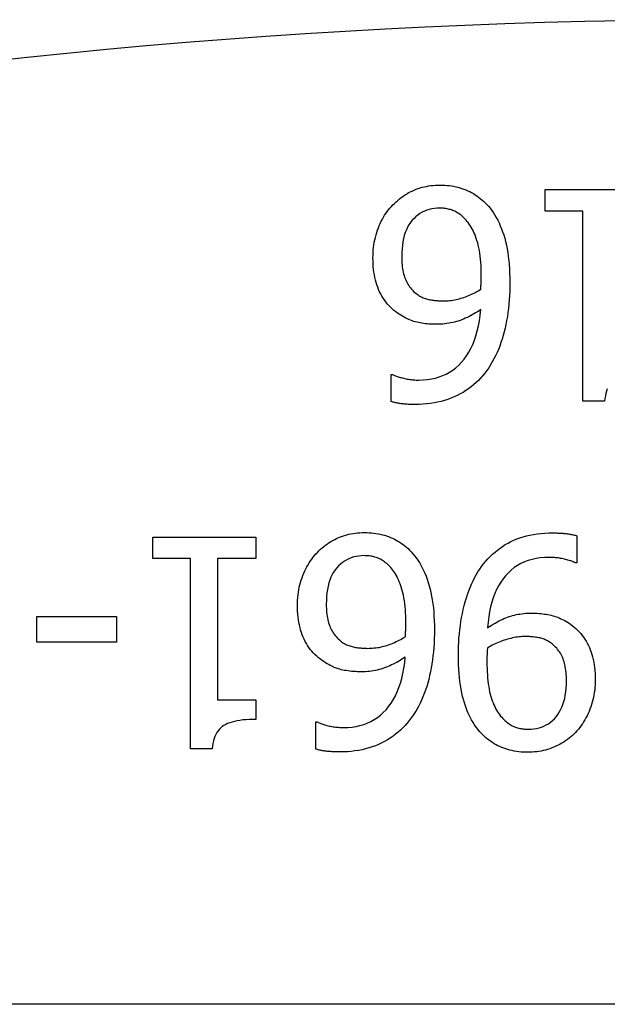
# Model space of a CAD drawing. Header units: inches. Extents: x 2.6 to 80.7, y 4.7 to 41.7.
# Tile 27 of 48: x 15.466 to 15.576, y 30.353 to 30.536. Entities that reach past the tile are written whole.
import ezdxf

# ---------------------------------------------------------------- set-up
doc = ezdxf.new("R2010")
doc.units = ezdxf.units.IN
doc.header["$MEASUREMENT"] = 0
doc.layers.add('Visible Edges(ANSI)', color=7, linetype='Continuous', lineweight=25)
doc.layers.add('Visible Tangent Edges(ANSI)', color=7, linetype='Continuous', lineweight=25)

msp = doc.modelspace()

# ---------------------------------------------------------------- linework, layer by layer
at = {"layer": 'Visible Edges(ANSI)'}
for p, q in [((15.56435, 30.50049), (15.56435, 30.50451)), ((15.56435, 30.50451), (15.58356, 30.50451)), ((15.57134, 30.50049), (15.56435, 30.50049)), ((15.57134, 30.46501), (15.57134, 30.50049)), ((15.53564, 30.46495), (15.53564, 30.47002)), ((15.53564, 30.47002), (15.53586, 30.47002)), ((15.57542, 30.46501), (15.57134, 30.46501)), ((15.49119, 30.43566), (15.49119, 30.43968)), ((15.49119, 30.43968), (15.5104, 30.43968)), ((15.5104, 30.43968), (15.5104, 30.43566)), ((15.57025, 30.43991), (15.57025, 30.43484)), ((15.49818, 30.43566), (15.49119, 30.43566)), ((15.49818, 30.40019), (15.49818, 30.43566)), ((15.5104, 30.43566), (15.50325, 30.43566)), ((15.50325, 30.43566), (15.50325, 30.40928)), ((15.57025, 30.43484), (15.57, 30.43484)), ((15.46953, 30.42006), (15.46953, 30.42485)), ((15.46953, 30.42485), (15.48443, 30.42485)), ((15.48443, 30.42485), (15.48443, 30.42006)), ((15.48443, 30.42006), (15.46953, 30.42006)), ((15.50325, 30.40928), (15.5104, 30.40928)), ((15.5104, 30.40928), (15.5104, 30.40567)), ((15.52157, 30.40012), (15.52157, 30.4052)), ((15.52157, 30.4052), (15.52179, 30.4052)), ((15.50226, 30.40019), (15.49818, 30.40019)), ((18.51741, 30.35251), (2.68541, 30.35251))]:
    msp.add_line(p, q, dxfattribs=at)
at = {"layer": 'Visible Edges(ANSI)', "flags": 128}
for points in [[(15.53592, 30.50164), (15.53622, 30.50193), (15.53652, 30.50222), (15.53683, 30.50249), (15.53714, 30.50275), (15.53746, 30.503), (15.53779, 30.50323), (15.53812, 30.50346), (15.53846, 30.50367), (15.53881, 30.50387), (15.53916, 30.50406), (15.53951, 30.50423), (15.53988, 30.50439), (15.54025, 30.50455), (15.54062, 30.50468), (15.54101, 30.50481), (15.5414, 30.50492), (15.54179, 30.50502), (15.54219, 30.5051), (15.5426, 30.50517), (15.54301, 30.50523), (15.54343, 30.50528), (15.54386, 30.50531), (15.54429, 30.50533), (15.54473, 30.50534)], [(15.54473, 30.50534), (15.54517, 30.50533), (15.5456, 30.50531), (15.54602, 30.50528), (15.54644, 30.50524), (15.54685, 30.50518), (15.54726, 30.50511), (15.54766, 30.50503), (15.54805, 30.50494), (15.54844, 30.50483), (15.54882, 30.50472), (15.54919, 30.50459), (15.54956, 30.50444), (15.54992, 30.50429), (15.55028, 30.50412), (15.55062, 30.50394), (15.55096, 30.50375), (15.55129, 30.50354), (15.55162, 30.50333), (15.55193, 30.5031), (15.55224, 30.50285), (15.55254, 30.5026), (15.55284, 30.50233), (15.55313, 30.50205), (15.55341, 30.50176)], [(15.53222, 30.49174), (15.53223, 30.49225), (15.53225, 30.49274), (15.53228, 30.49323), (15.53233, 30.49371), (15.5324, 30.49419), (15.53247, 30.49466), (15.53256, 30.49512), (15.53267, 30.49558), (15.53279, 30.49603), (15.53292, 30.49648), (15.53307, 30.49691), (15.53323, 30.49734), (15.5334, 30.49777), (15.53358, 30.49818), (15.53377, 30.49858), (15.53397, 30.49896), (15.53418, 30.49934), (15.5344, 30.4997), (15.53463, 30.50005), (15.53487, 30.50039), (15.53512, 30.50072), (15.53538, 30.50104), (15.53565, 30.50134), (15.53592, 30.50164)], [(15.5447, 30.50103), (15.54417, 30.50101), (15.54367, 30.50097), (15.54318, 30.50089), (15.54271, 30.50078), (15.54225, 30.50064), (15.54181, 30.50046), (15.54139, 30.50026), (15.54099, 30.50002), (15.5406, 30.49975), (15.54023, 30.49946), (15.53988, 30.49913), (15.53954, 30.49876), (15.53923, 30.49837), (15.53894, 30.49795), (15.53869, 30.49749), (15.53845, 30.497), (15.53825, 30.49648), (15.53807, 30.49593), (15.53792, 30.49535), (15.5378, 30.49474), (15.5377, 30.49409), (15.53764, 30.49342), (15.5376, 30.49271), (15.53758, 30.49197)], [(15.54961, 30.4988), (15.54942, 30.499), (15.54923, 30.49919), (15.54905, 30.49937), (15.54885, 30.49954), (15.54866, 30.4997), (15.54847, 30.49985), (15.54827, 30.49999), (15.54808, 30.50012), (15.54788, 30.50024), (15.54768, 30.50035), (15.54748, 30.50045), (15.54728, 30.50053), (15.54708, 30.50061), (15.54687, 30.50069), (15.54666, 30.50075), (15.54645, 30.50081), (15.54624, 30.50086), (15.54603, 30.50091), (15.54581, 30.50094), (15.54559, 30.50097), (15.54537, 30.501), (15.54515, 30.50102), (15.54492, 30.50103), (15.5447, 30.50103)], [(15.55341, 30.50176), (15.55374, 30.5014), (15.55406, 30.50101), (15.55437, 30.5006), (15.55467, 30.50018), (15.55495, 30.49973), (15.55522, 30.49926), (15.55548, 30.49877), (15.55573, 30.49827), (15.55597, 30.49774), (15.55619, 30.49719), (15.5564, 30.49662), (15.5566, 30.49604), (15.55678, 30.49543), (15.55695, 30.49479), (15.5571, 30.49414), (15.55723, 30.49346), (15.55735, 30.49276), (15.55746, 30.49204), (15.55755, 30.49129), (15.55762, 30.49052), (15.55767, 30.48973), (15.55771, 30.48891), (15.55774, 30.48807), (15.55775, 30.48721)], [(15.55242, 30.48839), (15.55241, 30.48906), (15.5524, 30.48971), (15.55237, 30.49034), (15.55233, 30.49094), (15.55228, 30.49152), (15.55222, 30.49208), (15.55215, 30.49262), (15.55206, 30.49314), (15.55197, 30.49363), (15.55186, 30.4941), (15.55175, 30.49455), (15.55162, 30.49498), (15.55148, 30.49539), (15.55134, 30.49578), (15.55119, 30.49616), (15.55104, 30.49652), (15.55088, 30.49686), (15.55072, 30.49719), (15.55055, 30.4975), (15.55037, 30.49779), (15.55019, 30.49807), (15.55, 30.49833), (15.54981, 30.49857), (15.54961, 30.4988)], [(15.5365, 30.48169), (15.53614, 30.48197), (15.5358, 30.48226), (15.53548, 30.48256), (15.53517, 30.48288), (15.53488, 30.48321), (15.53461, 30.48355), (15.53435, 30.4839), (15.5341, 30.48426), (15.53387, 30.48464), (15.53366, 30.48503), (15.53346, 30.48543), (15.53327, 30.48584), (15.53311, 30.48627), (15.53295, 30.48671), (15.53281, 30.48716), (15.53269, 30.48762), (15.53258, 30.48809), (15.53248, 30.48858), (15.5324, 30.48908), (15.53234, 30.48959), (15.53229, 30.49011), (15.53225, 30.49064), (15.53223, 30.49119), (15.53222, 30.49174)], [(15.53758, 30.49197), (15.53759, 30.49157), (15.5376, 30.49118), (15.53762, 30.4908), (15.53765, 30.49044), (15.53769, 30.49008), (15.53774, 30.48974), (15.5378, 30.48941), (15.53787, 30.48908), (15.53794, 30.48877), (15.53802, 30.48847), (15.53812, 30.48818), (15.53822, 30.4879), (15.53833, 30.48763), (15.53845, 30.48737), (15.53859, 30.48711), (15.53873, 30.48686), (15.53888, 30.48662), (15.53905, 30.48638), (15.53922, 30.48615), (15.53941, 30.48593), (15.53961, 30.48571), (15.53981, 30.48551), (15.54003, 30.4853), (15.54026, 30.48511)], [(15.55232, 30.48591), (15.55233, 30.486), (15.55233, 30.4861), (15.55234, 30.48619), (15.55234, 30.48629), (15.55235, 30.48638), (15.55235, 30.48647), (15.55236, 30.48657), (15.55236, 30.48666), (15.55237, 30.48675), (15.55237, 30.48684), (15.55238, 30.48693), (15.55239, 30.48702), (15.55239, 30.48712), (15.5524, 30.48721), (15.5524, 30.48731), (15.5524, 30.48742), (15.55241, 30.48752), (15.55241, 30.48764), (15.55241, 30.48775), (15.55241, 30.48787), (15.55242, 30.488), (15.55242, 30.48813), (15.55242, 30.48826), (15.55242, 30.48839)], [(15.5453, 30.48374), (15.54561, 30.48374), (15.54592, 30.48375), (15.54622, 30.48377), (15.54652, 30.4838), (15.54683, 30.48383), (15.54713, 30.48388), (15.54742, 30.48393), (15.54772, 30.48398), (15.54802, 30.48405), (15.54831, 30.48412), (15.5486, 30.48421), (15.54889, 30.4843), (15.54918, 30.48439), (15.54947, 30.48449), (15.54976, 30.48461), (15.55005, 30.48472), (15.55033, 30.48485), (15.55062, 30.48498), (15.5509, 30.48511), (15.55119, 30.48526), (15.55147, 30.48541), (15.55176, 30.48557), (15.55204, 30.48573), (15.55232, 30.48591)], [(15.55775, 30.48721), (15.55774, 30.48637), (15.55772, 30.48553), (15.55768, 30.48471), (15.55763, 30.4839), (15.55756, 30.48311), (15.55748, 30.48233), (15.55739, 30.48156), (15.55728, 30.48081), (15.55715, 30.48007), (15.55701, 30.47935), (15.55686, 30.47864), (15.55669, 30.47795), (15.55651, 30.47726), (15.55631, 30.4766), (15.55609, 30.47595), (15.55586, 30.47531), (15.55562, 30.47469), (15.55535, 30.47408), (15.55507, 30.47349), (15.55478, 30.47291), (15.55447, 30.47235), (15.55414, 30.4718), (15.5538, 30.47127), (15.55344, 30.47075)], [(15.54026, 30.48511), (15.54044, 30.48497), (15.54062, 30.48485), (15.5408, 30.48473), (15.54099, 30.48462), (15.54118, 30.48451), (15.54138, 30.48442), (15.54158, 30.48433), (15.54178, 30.48425), (15.54198, 30.48418), (15.54219, 30.48411), (15.54241, 30.48406), (15.54262, 30.48401), (15.54284, 30.48396), (15.54306, 30.48393), (15.54328, 30.48389), (15.5435, 30.48386), (15.54372, 30.48383), (15.54395, 30.4838), (15.54417, 30.48378), (15.5444, 30.48377), (15.54462, 30.48375), (15.54485, 30.48374), (15.54507, 30.48374), (15.5453, 30.48374)], [(15.5408, 30.46897), (15.54161, 30.46899), (15.54239, 30.46906), (15.54314, 30.46917), (15.54387, 30.46933), (15.54457, 30.46954), (15.54524, 30.46979), (15.54589, 30.47009), (15.54651, 30.47044), (15.54711, 30.47083), (15.54767, 30.47127), (15.54822, 30.47175), (15.54873, 30.47228), (15.54922, 30.47286), (15.54967, 30.47348), (15.55009, 30.47414), (15.55047, 30.47485), (15.55082, 30.4756), (15.55114, 30.4764), (15.55142, 30.47724), (15.55167, 30.47813), (15.55188, 30.47905), (15.55206, 30.48003), (15.55221, 30.48105), (15.55232, 30.48211)], [(15.55232, 30.48211), (15.55201, 30.4819), (15.55169, 30.48169), (15.55137, 30.48149), (15.55106, 30.4813), (15.55074, 30.48112), (15.55042, 30.48095), (15.55009, 30.48078), (15.54977, 30.48063), (15.54944, 30.48048), (15.54912, 30.48034), (15.54879, 30.48021), (15.54846, 30.48008), (15.54813, 30.47997), (15.54779, 30.47986), (15.54745, 30.47977), (15.5471, 30.47968), (15.54675, 30.47961), (15.54639, 30.47955), (15.54602, 30.47949), (15.54565, 30.47945), (15.54528, 30.47941), (15.5449, 30.47939), (15.54451, 30.47937), (15.54412, 30.47937)], [(15.54412, 30.47937), (15.54374, 30.47937), (15.54337, 30.47938), (15.54301, 30.47939), (15.54265, 30.47942), (15.54231, 30.47945), (15.54197, 30.47948), (15.54164, 30.47952), (15.54131, 30.47957), (15.541, 30.47963), (15.54069, 30.47969), (15.54039, 30.47975), (15.5401, 30.47983), (15.53981, 30.47991), (15.53952, 30.48001), (15.53923, 30.48012), (15.53894, 30.48024), (15.53864, 30.48038), (15.53834, 30.48053), (15.53804, 30.48069), (15.53773, 30.48086), (15.53743, 30.48105), (15.53712, 30.48125), (15.53681, 30.48147), (15.5365, 30.48169)], [(15.53586, 30.47002), (15.53599, 30.46995), (15.53612, 30.46989), (15.53626, 30.46983), (15.53642, 30.46977), (15.53658, 30.46971), (15.53674, 30.46965), (15.53692, 30.46959), (15.53711, 30.46953), (15.5373, 30.46947), (15.5375, 30.46941), (15.53771, 30.46936), (15.53793, 30.4693), (15.53816, 30.46925), (15.53838, 30.4692), (15.53861, 30.46915), (15.53885, 30.46911), (15.53908, 30.46908), (15.53932, 30.46905), (15.53956, 30.46902), (15.5398, 30.469), (15.54005, 30.46899), (15.5403, 30.46897), (15.54055, 30.46897), (15.5408, 30.46897)], [(15.55344, 30.47075), (15.55307, 30.47026), (15.55269, 30.46979), (15.55229, 30.46933), (15.55187, 30.4689), (15.55144, 30.46848), (15.55099, 30.46808), (15.55052, 30.4677), (15.55003, 30.46734), (15.54953, 30.467), (15.54901, 30.46667), (15.54847, 30.46637), (15.54792, 30.46608), (15.54735, 30.46581), (15.54676, 30.46557), (15.54616, 30.46534), (15.54555, 30.46515), (15.54492, 30.46497), (15.54427, 30.46482), (15.54361, 30.46469), (15.54294, 30.46459), (15.54225, 30.46451), (15.54155, 30.46445), (15.54083, 30.46441), (15.5401, 30.4644)], [(15.57592, 30.46731), (15.57577, 30.46691), (15.57565, 30.46648), (15.57555, 30.46602), (15.57547, 30.46553), (15.57542, 30.46501)], [(15.5401, 30.4644), (15.53989, 30.4644), (15.53967, 30.46441), (15.53946, 30.46441), (15.53925, 30.46442), (15.53904, 30.46442), (15.53883, 30.46443), (15.53863, 30.46445), (15.53843, 30.46446), (15.53823, 30.46447), (15.53803, 30.46449), (15.53784, 30.46451), (15.53765, 30.46453), (15.53746, 30.46455), (15.53727, 30.46458), (15.53709, 30.4646), (15.53691, 30.46463), (15.53674, 30.46466), (15.53657, 30.4647), (15.5364, 30.46473), (15.53624, 30.46477), (15.53608, 30.46481), (15.53593, 30.46485), (15.53578, 30.4649), (15.53564, 30.46495)], [(15.52185, 30.43681), (15.52215, 30.43711), (15.52245, 30.4374), (15.52276, 30.43767), (15.52307, 30.43793), (15.52339, 30.43818), (15.52372, 30.43841), (15.52405, 30.43864), (15.52439, 30.43885), (15.52474, 30.43905), (15.52509, 30.43923), (15.52545, 30.43941), (15.52581, 30.43957), (15.52618, 30.43972), (15.52656, 30.43986), (15.52694, 30.43998), (15.52733, 30.4401), (15.52772, 30.44019), (15.52812, 30.44028), (15.52853, 30.44035), (15.52894, 30.44041), (15.52936, 30.44046), (15.52979, 30.44049), (15.53022, 30.44051), (15.53066, 30.44051)], [(15.53066, 30.44051), (15.5311, 30.44051), (15.53153, 30.44049), (15.53195, 30.44046), (15.53237, 30.44042), (15.53278, 30.44036), (15.53319, 30.44029), (15.53359, 30.44021), (15.53398, 30.44012), (15.53437, 30.44001), (15.53475, 30.43989), (15.53512, 30.43976), (15.53549, 30.43962), (15.53585, 30.43947), (15.53621, 30.4393), (15.53655, 30.43912), (15.53689, 30.43893), (15.53722, 30.43872), (15.53755, 30.4385), (15.53786, 30.43827), (15.53817, 30.43803), (15.53847, 30.43778), (15.53877, 30.43751), (15.53906, 30.43723), (15.53934, 30.43694)], [(15.55248, 30.43417), (15.55286, 30.43467), (15.55326, 30.43515), (15.55367, 30.43561), (15.55409, 30.43605), (15.55453, 30.43647), (15.55498, 30.43687), (15.55544, 30.43724), (15.55591, 30.4376), (15.5564, 30.43794), (15.5569, 30.43826), (15.55741, 30.43856), (15.55794, 30.43884), (15.55848, 30.4391), (15.55904, 30.43933), (15.55962, 30.43954), (15.56023, 30.43973), (15.56085, 30.4399), (15.56149, 30.44005), (15.56216, 30.44017), (15.56284, 30.44027), (15.56355, 30.44035), (15.56427, 30.44041), (15.56502, 30.44044), (15.56579, 30.44045)], [(15.56579, 30.44045), (15.56596, 30.44045), (15.56614, 30.44045), (15.56632, 30.44044), (15.5665, 30.44044), (15.56669, 30.44043), (15.56687, 30.44042), (15.56706, 30.44041), (15.56725, 30.4404), (15.56745, 30.44039), (15.56764, 30.44037), (15.56784, 30.44036), (15.56803, 30.44034), (15.56823, 30.44032), (15.56843, 30.4403), (15.56862, 30.44027), (15.56881, 30.44024), (15.569, 30.44021), (15.56919, 30.44018), (15.56937, 30.44014), (15.56955, 30.4401), (15.56973, 30.44005), (15.56991, 30.44001), (15.57008, 30.43996), (15.57025, 30.43991)], [(15.51815, 30.42692), (15.51816, 30.42742), (15.51818, 30.42792), (15.51821, 30.42841), (15.51826, 30.42889), (15.51833, 30.42937), (15.5184, 30.42984), (15.51849, 30.4303), (15.5186, 30.43076), (15.51872, 30.43121), (15.51885, 30.43165), (15.519, 30.43209), (15.51916, 30.43252), (15.51933, 30.43294), (15.51951, 30.43335), (15.5197, 30.43375), (15.5199, 30.43414), (15.52011, 30.43452), (15.52033, 30.43488), (15.52056, 30.43523), (15.5208, 30.43557), (15.52105, 30.4359), (15.52131, 30.43622), (15.52158, 30.43652), (15.52185, 30.43681)], [(15.53063, 30.43621), (15.5301, 30.43619), (15.5296, 30.43614), (15.52911, 30.43607), (15.52864, 30.43596), (15.52818, 30.43581), (15.52774, 30.43564), (15.52732, 30.43544), (15.52692, 30.4352), (15.52653, 30.43493), (15.52616, 30.43463), (15.52581, 30.4343), (15.52547, 30.43394), (15.52516, 30.43355), (15.52487, 30.43312), (15.52462, 30.43267), (15.52438, 30.43218), (15.52418, 30.43166), (15.524, 30.43111), (15.52385, 30.43053), (15.52373, 30.42991), (15.52363, 30.42927), (15.52357, 30.42859), (15.52353, 30.42789), (15.52351, 30.42715)], [(15.53554, 30.43397), (15.53535, 30.43418), (15.53516, 30.43437), (15.53498, 30.43455), (15.53478, 30.43472), (15.53459, 30.43488), (15.5344, 30.43503), (15.5342, 30.43517), (15.53401, 30.4353), (15.53381, 30.43542), (15.53361, 30.43553), (15.53341, 30.43563), (15.53321, 30.43571), (15.53301, 30.43579), (15.5328, 30.43586), (15.53259, 30.43593), (15.53238, 30.43599), (15.53217, 30.43604), (15.53196, 30.43608), (15.53174, 30.43612), (15.53152, 30.43615), (15.5313, 30.43618), (15.53108, 30.43619), (15.53085, 30.4362), (15.53063, 30.43621)], [(15.53934, 30.43694), (15.53967, 30.43657), (15.53999, 30.43619), (15.5403, 30.43578), (15.5406, 30.43535), (15.54088, 30.43491), (15.54115, 30.43444), (15.54141, 30.43395), (15.54166, 30.43345), (15.5419, 30.43292), (15.54212, 30.43237), (15.54233, 30.4318), (15.54253, 30.43121), (15.54271, 30.4306), (15.54288, 30.42997), (15.54303, 30.42932), (15.54316, 30.42864), (15.54328, 30.42794), (15.54339, 30.42721), (15.54348, 30.42647), (15.54355, 30.4257), (15.5436, 30.42491), (15.54364, 30.42409), (15.54367, 30.42325), (15.54368, 30.42239)], [(15.56508, 30.43589), (15.56424, 30.43586), (15.56342, 30.43579), (15.56264, 30.43567), (15.56188, 30.43551), (15.56116, 30.4353), (15.56047, 30.43503), (15.55981, 30.43473), (15.55918, 30.43437), (15.55858, 30.43397), (15.55801, 30.43352), (15.55747, 30.43302), (15.55696, 30.43247), (15.55649, 30.43189), (15.55605, 30.43126), (15.55565, 30.43059), (15.55528, 30.42988), (15.55494, 30.42913), (15.55465, 30.42833), (15.55438, 30.4275), (15.55416, 30.42663), (15.55396, 30.42572), (15.55381, 30.42477), (15.55368, 30.42378), (15.5536, 30.42274)], [(15.57, 30.43484), (15.56988, 30.4349), (15.56975, 30.43496), (15.56962, 30.43502), (15.56947, 30.43509), (15.56931, 30.43515), (15.56914, 30.43521), (15.56897, 30.43527), (15.56878, 30.43532), (15.56858, 30.43538), (15.56837, 30.43544), (15.56815, 30.4355), (15.56792, 30.43555), (15.56769, 30.43561), (15.56745, 30.43566), (15.56722, 30.4357), (15.56698, 30.43574), (15.56675, 30.43577), (15.56651, 30.4358), (15.56627, 30.43583), (15.56604, 30.43585), (15.5658, 30.43587), (15.56556, 30.43588), (15.56532, 30.43589), (15.56508, 30.43589)], [(15.54814, 30.41764), (15.54815, 30.41845), (15.54817, 30.41925), (15.54821, 30.42005), (15.54826, 30.42084), (15.54833, 30.42162), (15.54842, 30.42239), (15.54852, 30.42316), (15.54863, 30.42392), (15.54876, 30.42467), (15.54891, 30.42542), (15.54907, 30.42616), (15.54924, 30.42689), (15.54943, 30.42761), (15.54964, 30.42831), (15.54986, 30.42898), (15.55009, 30.42964), (15.55034, 30.43028), (15.5506, 30.4309), (15.55088, 30.43149), (15.55117, 30.43207), (15.55148, 30.43262), (15.5518, 30.43316), (15.55213, 30.43367), (15.55248, 30.43417)], [(15.53835, 30.42357), (15.53834, 30.42424), (15.53833, 30.42489), (15.5383, 30.42552), (15.53826, 30.42612), (15.53821, 30.4267), (15.53815, 30.42726), (15.53808, 30.4278), (15.53799, 30.42832), (15.5379, 30.42881), (15.53779, 30.42928), (15.53768, 30.42973), (15.53755, 30.43016), (15.53741, 30.43057), (15.53727, 30.43096), (15.53712, 30.43134), (15.53697, 30.4317), (15.53681, 30.43204), (15.53665, 30.43237), (15.53648, 30.43268), (15.5363, 30.43297), (15.53612, 30.43325), (15.53593, 30.4335), (15.53574, 30.43375), (15.53554, 30.43397)], [(15.52243, 30.41687), (15.52207, 30.41715), (15.52173, 30.41744), (15.52141, 30.41774), (15.5211, 30.41806), (15.52081, 30.41838), (15.52054, 30.41872), (15.52028, 30.41908), (15.52003, 30.41944), (15.5198, 30.41982), (15.51959, 30.42021), (15.51939, 30.42061), (15.5192, 30.42102), (15.51904, 30.42145), (15.51888, 30.42188), (15.51874, 30.42233), (15.51862, 30.4228), (15.51851, 30.42327), (15.51842, 30.42376), (15.51833, 30.42425), (15.51827, 30.42476), (15.51822, 30.42529), (15.51818, 30.42582), (15.51816, 30.42637), (15.51815, 30.42692)], [(15.52351, 30.42715), (15.52352, 30.42675), (15.52353, 30.42636), (15.52355, 30.42598), (15.52358, 30.42562), (15.52362, 30.42526), (15.52367, 30.42492), (15.52373, 30.42458), (15.5238, 30.42426), (15.52387, 30.42395), (15.52395, 30.42365), (15.52405, 30.42336), (15.52415, 30.42308), (15.52426, 30.42281), (15.52438, 30.42254), (15.52452, 30.42229), (15.52466, 30.42204), (15.52481, 30.4218), (15.52498, 30.42156), (15.52515, 30.42133), (15.52534, 30.42111), (15.52554, 30.42089), (15.52575, 30.42068), (15.52596, 30.42048), (15.52619, 30.42029)], [(15.5536, 30.42274), (15.55395, 30.42298), (15.55429, 30.4232), (15.55464, 30.42341), (15.55498, 30.42361), (15.55532, 30.4238), (15.55566, 30.42398), (15.55599, 30.42415), (15.55632, 30.42431), (15.55665, 30.42446), (15.55697, 30.42459), (15.5573, 30.42472), (15.55762, 30.42483), (15.55794, 30.42494), (15.55827, 30.42503), (15.5586, 30.42512), (15.55893, 30.4252), (15.55927, 30.42526), (15.55962, 30.42532), (15.55997, 30.42537), (15.56033, 30.42541), (15.56069, 30.42545), (15.56105, 30.42547), (15.56142, 30.42548), (15.5618, 30.42549)], [(15.5618, 30.42549), (15.56216, 30.42548), (15.56251, 30.42547), (15.56286, 30.42546), (15.5632, 30.42543), (15.56354, 30.4254), (15.56387, 30.42537), (15.5642, 30.42532), (15.56453, 30.42527), (15.56484, 30.42522), (15.56516, 30.42515), (15.56547, 30.42509), (15.56577, 30.42501), (15.56607, 30.42492), (15.56637, 30.42482), (15.56667, 30.42471), (15.56697, 30.42459), (15.56727, 30.42445), (15.56758, 30.42431), (15.56788, 30.42415), (15.56818, 30.42397), (15.56848, 30.42379), (15.56878, 30.42359), (15.56909, 30.42338), (15.56939, 30.42316)], [(15.53825, 30.42108), (15.53826, 30.42118), (15.53826, 30.42128), (15.53827, 30.42137), (15.53827, 30.42146), (15.53828, 30.42156), (15.53828, 30.42165), (15.53829, 30.42174), (15.53829, 30.42184), (15.5383, 30.42193), (15.5383, 30.42202), (15.53831, 30.42211), (15.53832, 30.4222), (15.53832, 30.42229), (15.53833, 30.42239), (15.53833, 30.42249), (15.53833, 30.42259), (15.53834, 30.4227), (15.53834, 30.42282), (15.53834, 30.42293), (15.53834, 30.42305), (15.53835, 30.42318), (15.53835, 30.4233), (15.53835, 30.42344), (15.53835, 30.42357)], [(15.56939, 30.42316), (15.56973, 30.42288), (15.57006, 30.42259), (15.57038, 30.42229), (15.57068, 30.42198), (15.57097, 30.42166), (15.57124, 30.42132), (15.5715, 30.42097), (15.57174, 30.42061), (15.57197, 30.42024), (15.57219, 30.41986), (15.57239, 30.41946), (15.57258, 30.41906), (15.57275, 30.41864), (15.57291, 30.41821), (15.57306, 30.41776), (15.57318, 30.4173), (15.5733, 30.41682), (15.57339, 30.41633), (15.57348, 30.41583), (15.57355, 30.41532), (15.5736, 30.41478), (15.57364, 30.41424), (15.57366, 30.41368), (15.57367, 30.41311)], [(15.54368, 30.42239), (15.54367, 30.42154), (15.54365, 30.42071), (15.54361, 30.41989), (15.54356, 30.41908), (15.54349, 30.41829), (15.54341, 30.41751), (15.54332, 30.41674), (15.54321, 30.41599), (15.54308, 30.41525), (15.54294, 30.41453), (15.54279, 30.41382), (15.54262, 30.41312), (15.54244, 30.41244), (15.54224, 30.41178), (15.54202, 30.41113), (15.54179, 30.41049), (15.54155, 30.40987), (15.54128, 30.40926), (15.541, 30.40867), (15.54071, 30.40809), (15.5404, 30.40753), (15.54007, 30.40698), (15.53973, 30.40645), (15.53937, 30.40593)], [(15.52619, 30.42029), (15.52637, 30.42015), (15.52655, 30.42003), (15.52673, 30.41991), (15.52692, 30.4198), (15.52711, 30.41969), (15.52731, 30.4196), (15.52751, 30.41951), (15.52771, 30.41943), (15.52791, 30.41936), (15.52812, 30.41929), (15.52834, 30.41924), (15.52855, 30.41919), (15.52877, 30.41914), (15.52899, 30.4191), (15.52921, 30.41907), (15.52943, 30.41904), (15.52965, 30.41901), (15.52988, 30.41898), (15.5301, 30.41896), (15.53033, 30.41895), (15.53055, 30.41893), (15.53078, 30.41892), (15.531, 30.41892), (15.53123, 30.41891)], [(15.53123, 30.41891), (15.53154, 30.41892), (15.53185, 30.41893), (15.53215, 30.41895), (15.53245, 30.41898), (15.53276, 30.41901), (15.53306, 30.41905), (15.53335, 30.4191), (15.53365, 30.41916), (15.53395, 30.41923), (15.53424, 30.4193), (15.53453, 30.41938), (15.53482, 30.41947), (15.53511, 30.41957), (15.5354, 30.41967), (15.53569, 30.41978), (15.53598, 30.4199), (15.53626, 30.42002), (15.53655, 30.42016), (15.53683, 30.42029), (15.53712, 30.42044), (15.5374, 30.42059), (15.53769, 30.42075), (15.53797, 30.42091), (15.53825, 30.42108)], [(15.56062, 30.42112), (15.56033, 30.42111), (15.56005, 30.4211), (15.55976, 30.42108), (15.55946, 30.42105), (15.55916, 30.42101), (15.55886, 30.42097), (15.55856, 30.42092), (15.55825, 30.42085), (15.55794, 30.42078), (15.55762, 30.42071), (15.5573, 30.42062), (15.55698, 30.42053), (15.55666, 30.42043), (15.55634, 30.42032), (15.55604, 30.42021), (15.55574, 30.42009), (15.55544, 30.41997), (15.55515, 30.41984), (15.55487, 30.4197), (15.5546, 30.41956), (15.55433, 30.41942), (15.55407, 30.41927), (15.55381, 30.41911), (15.55357, 30.41895)], [(15.56563, 30.41974), (15.56545, 30.41988), (15.56528, 30.42001), (15.5651, 30.42012), (15.56492, 30.42024), (15.56473, 30.42034), (15.56454, 30.42043), (15.56435, 30.42052), (15.56416, 30.4206), (15.56396, 30.42067), (15.56376, 30.42074), (15.56355, 30.4208), (15.56334, 30.42085), (15.56313, 30.42089), (15.56292, 30.42093), (15.5627, 30.42096), (15.56248, 30.421), (15.56226, 30.42102), (15.56203, 30.42105), (15.5618, 30.42107), (15.56157, 30.42109), (15.56134, 30.4211), (15.5611, 30.42111), (15.56086, 30.42111), (15.56062, 30.42112)], [(15.56831, 30.41289), (15.5683, 30.41329), (15.56829, 30.41369), (15.56827, 30.41407), (15.56823, 30.41445), (15.56819, 30.41481), (15.56815, 30.41515), (15.56809, 30.41549), (15.56802, 30.41581), (15.56795, 30.41612), (15.56786, 30.41642), (15.56777, 30.41671), (15.56767, 30.41698), (15.56756, 30.41725), (15.56743, 30.41751), (15.5673, 30.41776), (15.56716, 30.41801), (15.567, 30.41825), (15.56684, 30.41848), (15.56666, 30.41871), (15.56648, 30.41893), (15.56628, 30.41914), (15.56607, 30.41935), (15.56585, 30.41955), (15.56563, 30.41974)], [(15.55242, 30.40306), (15.55208, 30.40343), (15.55176, 30.40382), (15.55145, 30.40423), (15.55116, 30.40465), (15.55088, 30.4051), (15.55061, 30.40556), (15.55035, 30.40605), (15.55011, 30.40655), (15.54987, 30.40707), (15.54966, 30.4076), (15.54945, 30.40816), (15.54926, 30.40874), (15.54908, 30.40934), (15.54892, 30.40996), (15.54877, 30.41061), (15.54864, 30.41129), (15.54852, 30.41199), (15.54842, 30.41272), (15.54834, 30.41347), (15.54827, 30.41425), (15.54821, 30.41506), (15.54817, 30.41589), (15.54815, 30.41675), (15.54814, 30.41764)], [(15.55357, 30.41895), (15.55356, 30.41888), (15.55356, 30.41881), (15.55355, 30.41874), (15.55354, 30.41866), (15.55354, 30.41858), (15.55353, 30.4185), (15.55353, 30.41841), (15.55352, 30.41832), (15.55352, 30.41822), (15.55351, 30.41812), (15.55351, 30.41802), (15.5535, 30.41791), (15.5535, 30.4178), (15.55349, 30.41769), (15.55349, 30.41757), (15.55348, 30.41746), (15.55348, 30.41734), (15.55348, 30.41722), (15.55348, 30.4171), (15.55347, 30.41697), (15.55347, 30.41685), (15.55347, 30.41672), (15.55347, 30.41659), (15.55347, 30.41646)], [(15.53005, 30.41454), (15.52967, 30.41455), (15.5293, 30.41456), (15.52894, 30.41457), (15.52858, 30.4146), (15.52824, 30.41462), (15.5279, 30.41466), (15.52757, 30.4147), (15.52724, 30.41475), (15.52693, 30.4148), (15.52662, 30.41487), (15.52632, 30.41493), (15.52603, 30.41501), (15.52574, 30.41509), (15.52545, 30.41519), (15.52516, 30.4153), (15.52487, 30.41542), (15.52457, 30.41556), (15.52427, 30.4157), (15.52397, 30.41587), (15.52366, 30.41604), (15.52336, 30.41623), (15.52305, 30.41643), (15.52274, 30.41665), (15.52243, 30.41687)], [(15.52673, 30.40414), (15.52754, 30.40417), (15.52832, 30.40424), (15.52907, 30.40435), (15.5298, 30.40451), (15.5305, 30.40472), (15.53117, 30.40497), (15.53182, 30.40527), (15.53244, 30.40562), (15.53304, 30.40601), (15.5336, 30.40645), (15.53415, 30.40693), (15.53466, 30.40746), (15.53515, 30.40804), (15.5356, 30.40866), (15.53602, 30.40932), (15.5364, 30.41003), (15.53675, 30.41078), (15.53707, 30.41158), (15.53735, 30.41242), (15.5376, 30.4133), (15.53781, 30.41423), (15.53799, 30.41521), (15.53814, 30.41623), (15.53825, 30.41729)], [(15.53825, 30.41729), (15.53794, 30.41707), (15.53762, 30.41687), (15.5373, 30.41667), (15.53699, 30.41648), (15.53667, 30.4163), (15.53635, 30.41613), (15.53602, 30.41596), (15.5357, 30.41581), (15.53537, 30.41566), (15.53505, 30.41552), (15.53472, 30.41539), (15.53439, 30.41526), (15.53406, 30.41515), (15.53372, 30.41504), (15.53338, 30.41495), (15.53303, 30.41486), (15.53268, 30.41479), (15.53232, 30.41472), (15.53195, 30.41467), (15.53158, 30.41462), (15.53121, 30.41459), (15.53083, 30.41456), (15.53044, 30.41455), (15.53005, 30.41454)], [(15.55347, 30.41646), (15.55348, 30.4158), (15.55349, 30.41517), (15.55352, 30.41456), (15.55355, 30.41396), (15.5536, 30.41339), (15.55365, 30.41284), (15.55372, 30.4123), (15.5538, 30.41179), (15.55388, 30.4113), (15.55398, 30.41083), (15.55409, 30.41038), (15.5542, 30.40995), (15.55433, 30.40954), (15.55446, 30.40914), (15.55461, 30.40876), (15.55476, 30.4084), (15.55492, 30.40805), (15.55508, 30.40772), (15.55526, 30.4074), (15.55544, 30.4071), (15.55563, 30.40682), (15.55583, 30.40655), (15.55603, 30.40629), (15.55625, 30.40606)], [(15.56119, 30.40382), (15.56172, 30.40384), (15.56224, 30.40389), (15.56274, 30.40397), (15.56321, 30.40408), (15.56367, 30.40423), (15.56411, 30.40441), (15.56454, 30.40462), (15.56494, 30.40486), (15.56533, 30.40513), (15.5657, 30.40544), (15.56604, 30.40578), (15.56638, 30.40615), (15.56668, 30.40656), (15.56697, 30.40699), (15.56722, 30.40745), (15.56745, 30.40794), (15.56765, 30.40845), (15.56782, 30.409), (15.56797, 30.40958), (15.56809, 30.41018), (15.56818, 30.41081), (15.56825, 30.41148), (15.56829, 30.41217), (15.56831, 30.41289)], [(15.57367, 30.41311), (15.57366, 30.41261), (15.57364, 30.41211), (15.5736, 30.41162), (15.57356, 30.41114), (15.57349, 30.41067), (15.57342, 30.41021), (15.57333, 30.40975), (15.57323, 30.40929), (15.57311, 30.40885), (15.57298, 30.40841), (15.57283, 30.40798), (15.57268, 30.40756), (15.57251, 30.40714), (15.57233, 30.40674), (15.57214, 30.40634), (15.57194, 30.40595), (15.57172, 30.40558), (15.5715, 30.40521), (15.57127, 30.40486), (15.57103, 30.40451), (15.57078, 30.40417), (15.57052, 30.40384), (15.57025, 30.40353), (15.56996, 30.40322)], [(15.5104, 30.40567), (15.50974, 30.40567), (15.50911, 30.40564), (15.50851, 30.4056), (15.50794, 30.40555), (15.50739, 30.40548), (15.50688, 30.40539), (15.5064, 30.40528), (15.50595, 30.40516), (15.50552, 30.40503), (15.50513, 30.40488), (15.50477, 30.40471), (15.50443, 30.40453), (15.50413, 30.40432), (15.50384, 30.40409), (15.50358, 30.40382), (15.50334, 30.40353), (15.50313, 30.40321), (15.50293, 30.40287), (15.50276, 30.40249), (15.50262, 30.40209), (15.50249, 30.40165), (15.50239, 30.40119), (15.50232, 30.4007), (15.50226, 30.40019)], [(15.52179, 30.4052), (15.52192, 30.40513), (15.52205, 30.40507), (15.52219, 30.40501), (15.52235, 30.40495), (15.52251, 30.40489), (15.52267, 30.40483), (15.52285, 30.40477), (15.52304, 30.40471), (15.52323, 30.40465), (15.52343, 30.40459), (15.52364, 30.40453), (15.52386, 30.40448), (15.52409, 30.40442), (15.52431, 30.40438), (15.52454, 30.40433), (15.52478, 30.40429), (15.52501, 30.40426), (15.52525, 30.40423), (15.52549, 30.4042), (15.52573, 30.40418), (15.52598, 30.40416), (15.52623, 30.40415), (15.52648, 30.40415), (15.52673, 30.40414)], [(15.53937, 30.40593), (15.539, 30.40544), (15.53862, 30.40497), (15.53822, 30.40451), (15.5378, 30.40408), (15.53737, 30.40366), (15.53692, 30.40326), (15.53645, 30.40288), (15.53597, 30.40252), (15.53546, 30.40218), (15.53494, 30.40185), (15.5344, 30.40154), (15.53385, 30.40126), (15.53328, 30.40099), (15.53269, 30.40074), (15.53209, 30.40052), (15.53148, 30.40033), (15.53085, 30.40015), (15.5302, 30.4), (15.52955, 30.39987), (15.52887, 30.39977), (15.52818, 30.39969), (15.52748, 30.39963), (15.52676, 30.39959), (15.52603, 30.39958)], [(15.55625, 30.40606), (15.55644, 30.40585), (15.55663, 30.40565), (15.55682, 30.40547), (15.55702, 30.4053), (15.55721, 30.40513), (15.55741, 30.40498), (15.5576, 30.40484), (15.5578, 30.40471), (15.558, 30.40459), (15.55819, 30.40448), (15.55839, 30.40439), (15.55859, 30.4043), (15.55879, 30.40423), (15.559, 30.40416), (15.5592, 30.40409), (15.55941, 30.40404), (15.55962, 30.40399), (15.55984, 30.40394), (15.56006, 30.40391), (15.56028, 30.40388), (15.5605, 30.40385), (15.56073, 30.40384), (15.56096, 30.40383), (15.56119, 30.40382)], [(15.56116, 30.39952), (15.56071, 30.39952), (15.56027, 30.39954), (15.55983, 30.39957), (15.55941, 30.39962), (15.55899, 30.39967), (15.55857, 30.39974), (15.55817, 30.39983), (15.55777, 30.39992), (15.55738, 30.40003), (15.55699, 30.40015), (15.55662, 30.40028), (15.55625, 30.40043), (15.55588, 30.40058), (15.55553, 30.40075), (15.55518, 30.40093), (15.55484, 30.40112), (15.55451, 30.40133), (15.55419, 30.40154), (15.55387, 30.40176), (15.55357, 30.402), (15.55327, 30.40225), (15.55298, 30.40251), (15.55269, 30.40278), (15.55242, 30.40306)], [(15.56996, 30.40322), (15.56969, 30.40293), (15.5694, 30.40265), (15.5691, 30.40239), (15.5688, 30.40214), (15.56848, 30.40189), (15.56815, 30.40166), (15.56781, 30.40144), (15.56746, 30.40123), (15.5671, 30.40103), (15.56673, 30.40084), (15.56635, 30.40066), (15.56596, 30.40049), (15.56556, 30.40033), (15.56517, 30.40019), (15.56477, 30.40006), (15.56437, 30.39995), (15.56397, 30.39985), (15.56357, 30.39976), (15.56317, 30.39969), (15.56277, 30.39963), (15.56237, 30.39958), (15.56197, 30.39954), (15.56156, 30.39952), (15.56116, 30.39952)], [(15.52603, 30.39958), (15.52582, 30.39958), (15.5256, 30.39958), (15.52539, 30.39959), (15.52518, 30.3996), (15.52497, 30.3996), (15.52476, 30.39961), (15.52456, 30.39962), (15.52436, 30.39964), (15.52416, 30.39965), (15.52396, 30.39967), (15.52377, 30.39969), (15.52358, 30.39971), (15.52339, 30.39973), (15.5232, 30.39976), (15.52302, 30.39978), (15.52284, 30.39981), (15.52267, 30.39984), (15.5225, 30.39988), (15.52233, 30.39991), (15.52217, 30.39995), (15.52201, 30.39999), (15.52186, 30.40003), (15.52171, 30.40008), (15.52157, 30.40012)]]:
    msp.add_lwpolyline(points, dxfattribs=at)
at = {"layer": 'Visible Tangent Edges(ANSI)'}
msp.add_arc((15.60141, 29.26364), 1.27255, 68.44534, 111.55466, dxfattribs=at)

doc.saveas('drawing.dxf')
